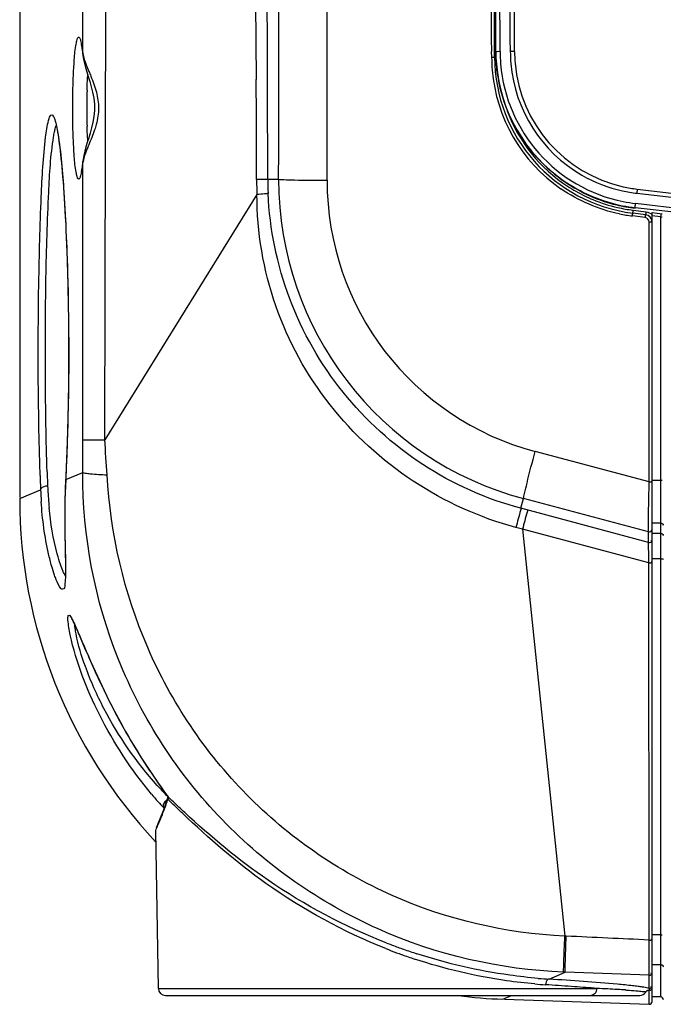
# Model space of a CAD drawing. Header units: millimetres. Extents: x 0 to 1660, y 0 to 1166.
# Tile 13 of 94: x 577 to 622, y 340 to 409. Entities that reach past the tile are written whole.
import ezdxf

# ---------------------------------------------------------------- set-up
doc = ezdxf.new("R2010")
doc.units = ezdxf.units.MM
doc.header["$LTSCALE"] = 65.395
doc.layers.get('0').update_dxf_attribs({"linetype": 'CONTINUOUS'})
doc.layers.add('SUPERFICI', color=7, linetype='CONTINUOUS')

msp = doc.modelspace()

# ---------------------------------------------------------------- linework, layer by layer
at = {"color": 9, "linetype": 'Continuous'}
for p, q in [((583.247, 379.318), (583.909, 628.648)), ((581.71, 406.347), (581.707, 441.988)), ((581.71, 406.348), (581.712, 406.239)), ((610.296, 406.066), (610.295, 406.466)), ((610.567, 406.467), (610.587, 406.468)), ((593.855, 401.906), (593.846, 404.506)), ((594.635, 403.951), (594.633, 404.501)), ((594.646, 397.527), (594.635, 403.951)), ((593.864, 397.518), (593.855, 401.906)), ((581.712, 398.673), (581.714, 398.78)), ((581.712, 398.07), (581.712, 398.673)), ((581.719, 379.303), (581.712, 398.07)), ((594.646, 397.527), (595.406, 397.527)), ((593.889, 396.461), (583.247, 379.318)), ((620.47, 396.842), (682.458, 389.604)), ((682.667, 388.559), (620.353, 395.835)), ((621.036, 394.853), (620.131, 394.964)), ((620.185, 395.369), (621.09, 395.258)), ((682.466, 388.286), (620.324, 395.542)), ((621.505, 394.994), (622.105, 394.924)), ((622.105, 394.924), (622.105, 340.399)), ((621.299, 376.394), (621.299, 394.555)), ((621.299, 376.394), (613.336, 378.509)), ((580.519, 376.546), (581.712, 377.039)), ((580.52, 376.547), (580.519, 376.572)), ((621.28, 375.037), (621.299, 376.394)), ((622.105, 376.478), (621.505, 376.478)), ((577.305, 375.218), (578.766, 375.823)), ((612.344, 374.537), (612.527, 375.217)), ((621.253, 372.899), (612.527, 375.217)), ((621.269, 374.216), (621.28, 375.037)), ((620.901, 372.242), (612.344, 374.537)), ((621.253, 372.899), (621.261, 373.612)), ((621.261, 373.612), (621.269, 374.216)), ((612.446, 373.074), (611.991, 373.198)), ((621.289, 370.735), (612.446, 373.074)), ((612.446, 373.074), (615.409, 344.648)), ((621.253, 372.147), (621.253, 372.899)), ((622.105, 373.5), (621.505, 373.5)), ((621.253, 372.147), (620.901, 372.242)), ((622.105, 372.783), (621.505, 372.783)), ((621.264, 371.729), (621.253, 372.147)), ((621.27, 371.463), (621.264, 371.729)), ((621.278, 371.176), (621.27, 371.463)), ((621.289, 370.735), (621.278, 371.176)), ((622.105, 371.016), (621.505, 371.016)), ((621.301, 344.371), (621.289, 370.735)), ((587.672, 354.375), (587.656, 354.394)), ((586.811, 352.03), (586.804, 352.015)), ((622.105, 344.737), (621.505, 344.737)), ((615.506, 344.643), (615.409, 344.648)), ((621.299, 343.219), (621.301, 344.231)), ((621.301, 344.231), (621.301, 344.371)), ((621.298, 342.801), (621.299, 343.219)), ((621.298, 341.924), (621.298, 342.801)), ((622.105, 342.651), (621.505, 342.651)), ((614.315, 341.641), (615.434, 342.126)), ((615.434, 342.126), (615.326, 342.13)), ((621.298, 341.924), (615.434, 342.126)), ((621.298, 340.996), (621.298, 341.924)), ((614.29, 341.235), (614.064, 341.249)), ((586.996, 340.993), (617.641, 340.993)), ((621.298, 340.524), (621.298, 340.873)), ((611.083, 340.24), (611.674, 340.496)), ((621.297, 339.883), (621.298, 340.524))]:
    msp.add_line(p, q, dxfattribs=at)
at = {"color": 7, "linetype": 'Continuous'}
for p, q in [((581.594, 406.97), (581.592, 406.976)), ((581.592, 406.976), (581.594, 406.97)), ((581.596, 406.966), (581.594, 406.97)), ((581.594, 406.97), (581.6, 406.949)), ((581.6, 406.949), (581.607, 406.919)), ((581.607, 406.919), (581.617, 406.877)), ((581.617, 406.877), (581.628, 406.825)), ((581.628, 406.825), (581.639, 406.763)), ((581.639, 406.763), (581.652, 406.692)), ((581.652, 406.692), (581.664, 406.612)), ((581.664, 406.612), (581.677, 406.524)), ((581.677, 406.524), (581.69, 406.427)), ((581.69, 406.427), (581.702, 406.322)), ((581.702, 406.322), (581.712, 406.237)), ((581.712, 406.239), (581.712, 406.238)), ((581.712, 406.239), (581.719, 406.181)), ((581.719, 406.181), (581.764, 405.908)), ((581.764, 405.908), (581.827, 405.626)), ((581.827, 405.626), (581.905, 405.333)), ((581.905, 405.333), (581.996, 405.024)), ((581.996, 405.024), (582.096, 404.7)), ((582.096, 404.7), (582.2, 404.359)), ((582.2, 404.359), (582.304, 403.995)), ((582.304, 403.995), (582.402, 403.606)), ((582.402, 403.606), (582.48, 403.199)), ((582.48, 403.199), (582.526, 402.787)), ((582.526, 402.787), (582.535, 402.502)), ((582.535, 402.502), (582.531, 402.325)), ((582.494, 401.917), (582.424, 401.512)), ((582.531, 402.325), (582.494, 401.917)), ((582.333, 401.124), (582.231, 400.761)), ((582.424, 401.512), (582.333, 401.124)), ((579.954, 400.786), (579.983, 400.614)), ((579.983, 400.614), (580.012, 400.427)), ((580.012, 400.427), (580.042, 400.225)), ((582.127, 400.419), (582.027, 400.094)), ((582.231, 400.761), (582.127, 400.419)), ((580.042, 400.225), (580.072, 400.008)), ((580.072, 400.008), (580.102, 399.775)), ((580.102, 399.775), (580.132, 399.526)), ((581.934, 399.784), (581.852, 399.49)), ((582.027, 400.094), (581.934, 399.784)), ((580.132, 399.526), (580.162, 399.262)), ((580.162, 399.262), (580.192, 398.983)), ((581.785, 399.208), (581.734, 398.935)), ((581.852, 399.49), (581.785, 399.208)), ((580.192, 398.983), (580.221, 398.687)), ((580.221, 398.687), (580.251, 398.376)), ((580.251, 398.376), (580.28, 398.05)), ((581.664, 398.387), (581.649, 398.296)), ((581.678, 398.49), (581.664, 398.387)), ((581.693, 398.605), (581.678, 398.49)), ((581.708, 398.731), (581.693, 398.605)), ((581.714, 398.782), (581.708, 398.731)), ((581.734, 398.935), (581.714, 398.78)), ((580.28, 398.05), (580.309, 397.708)), ((580.309, 397.708), (580.337, 397.35)), ((581.611, 398.098), (581.604, 398.07)), ((581.622, 398.151), (581.611, 398.098)), ((581.635, 398.217), (581.622, 398.151)), ((581.649, 398.296), (581.635, 398.217)), ((580.337, 397.35), (580.365, 396.978)), ((580.365, 396.978), (580.392, 396.59)), ((580.392, 396.59), (580.419, 396.187)), ((620.441, 396.549), (792.257, 376.487)), ((580.419, 396.187), (580.445, 395.768)), ((580.445, 395.768), (580.471, 395.336)), ((580.471, 395.336), (580.495, 394.888)), ((580.495, 394.888), (580.519, 394.427)), ((621.066, 395.055), (620.16, 395.166)), ((621.505, 395.199), (622.211, 395.117)), ((621.505, 340.078), (621.505, 395.199)), ((580.519, 394.427), (580.541, 393.951)), ((580.541, 393.951), (580.563, 393.462)), ((580.563, 393.462), (580.584, 392.96)), ((580.584, 392.96), (580.603, 392.445)), ((580.603, 392.445), (580.621, 391.917)), ((580.621, 391.917), (580.638, 391.378)), ((580.638, 391.378), (580.654, 390.827)), ((580.654, 390.827), (580.668, 390.266)), ((580.668, 390.266), (580.68, 389.694)), ((580.68, 389.694), (580.692, 389.113)), ((580.692, 389.113), (580.701, 388.523)), ((580.701, 388.523), (580.709, 387.925)), ((580.709, 387.925), (580.715, 387.32)), ((580.715, 387.32), (580.72, 386.708)), ((580.72, 386.708), (580.722, 386.09)), ((580.722, 386.09), (580.723, 385.467)), ((580.723, 385.467), (580.722, 384.84)), ((580.722, 384.84), (580.719, 384.211)), ((580.719, 384.211), (580.714, 383.579)), ((580.714, 383.579), (580.707, 382.946)), ((580.707, 382.946), (580.699, 382.314)), ((580.699, 382.314), (580.688, 381.682)), ((580.688, 381.682), (580.675, 381.053)), ((580.675, 381.053), (580.66, 380.427)), ((580.643, 379.805), (580.625, 379.19)), ((580.66, 380.427), (580.643, 379.805)), ((580.625, 379.19), (580.604, 378.581)), ((580.604, 378.581), (580.581, 377.979)), ((580.581, 377.979), (580.556, 377.387)), ((580.556, 377.387), (580.53, 376.806)), ((580.51, 376.386), (580.494, 375.999)), ((580.53, 376.806), (580.51, 376.386)), ((580.494, 375.999), (580.481, 375.62)), ((580.47, 375.251), (580.463, 374.891)), ((580.481, 375.62), (580.47, 375.251)), ((580.458, 374.542), (580.455, 374.202)), ((580.463, 374.891), (580.458, 374.542)), ((580.455, 374.202), (580.454, 373.873)), ((580.454, 373.873), (580.455, 373.554)), ((580.455, 373.554), (580.456, 373.246)), ((580.456, 373.246), (580.46, 372.949)), ((580.46, 372.949), (580.464, 372.662)), ((580.464, 372.662), (580.468, 372.387)), ((580.468, 372.387), (580.473, 372.123)), ((580.473, 372.123), (580.493, 371.18)), ((580.493, 371.18), (580.497, 370.973)), ((580.497, 370.973), (580.5, 370.777)), ((580.5, 370.777), (580.502, 370.592)), ((580.502, 370.592), (580.504, 370.42)), ((580.504, 370.42), (580.504, 370.258)), ((580.504, 370.258), (580.504, 370.109)), ((580.93, 366.814), (580.922, 366.823)), ((580.922, 366.823), (580.931, 366.812)), ((580.935, 366.809), (580.93, 366.814)), ((580.931, 366.812), (580.946, 366.789)), ((580.946, 366.789), (580.965, 366.759)), ((580.965, 366.759), (580.989, 366.717)), ((580.989, 366.717), (581.017, 366.667)), ((581.017, 366.667), (581.047, 366.608)), ((581.047, 366.608), (581.081, 366.541)), ((581.081, 366.541), (581.118, 366.466)), ((581.118, 366.466), (581.157, 366.382)), ((581.157, 366.382), (581.199, 366.291)), ((581.199, 366.291), (581.244, 366.192)), ((581.244, 366.192), (581.292, 366.085)), ((581.292, 366.085), (581.342, 365.97)), ((581.342, 365.97), (581.395, 365.848)), ((581.395, 365.848), (581.509, 365.583)), ((581.509, 365.583), (581.844, 364.796)), ((581.844, 364.796), (581.998, 364.436)), ((581.998, 364.436), (582.08, 364.248)), ((582.08, 364.248), (582.164, 364.053)), ((582.164, 364.053), (582.252, 363.853)), ((582.252, 363.853), (582.342, 363.648)), ((582.342, 363.648), (582.436, 363.438)), ((582.436, 363.438), (582.533, 363.223)), ((582.533, 363.223), (582.632, 363.004)), ((582.632, 363.004), (582.735, 362.78)), ((582.735, 362.78), (582.841, 362.552)), ((582.841, 362.552), (582.95, 362.32)), ((582.95, 362.32), (583.061, 362.085)), ((583.061, 362.085), (583.176, 361.846)), ((583.176, 361.846), (583.294, 361.604)), ((583.294, 361.604), (583.415, 361.36)), ((583.415, 361.36), (583.539, 361.112)), ((583.539, 361.112), (583.666, 360.863)), ((583.666, 360.863), (583.796, 360.611)), ((583.796, 360.611), (583.928, 360.358)), ((583.928, 360.358), (584.064, 360.102)), ((584.064, 360.102), (584.202, 359.846)), ((584.202, 359.846), (584.342, 359.588)), ((584.342, 359.588), (584.486, 359.33)), ((584.486, 359.33), (584.631, 359.07)), ((584.631, 359.07), (584.78, 358.811)), ((584.78, 358.811), (584.93, 358.551)), ((584.93, 358.551), (585.083, 358.292)), ((585.083, 358.292), (585.237, 358.032)), ((585.237, 358.032), (585.394, 357.774)), ((585.394, 357.774), (585.552, 357.516)), ((585.552, 357.516), (585.712, 357.259)), ((585.712, 357.259), (585.874, 357.003)), ((585.874, 357.003), (586.037, 356.749)), ((586.037, 356.749), (586.201, 356.497)), ((586.201, 356.497), (586.366, 356.246)), ((586.366, 356.246), (586.532, 355.998)), ((586.532, 355.998), (586.698, 355.753)), ((586.698, 355.753), (586.864, 355.51)), ((586.864, 355.51), (587.031, 355.27)), ((587.031, 355.27), (587.197, 355.033)), ((587.197, 355.033), (587.363, 354.8)), ((587.363, 354.8), (587.527, 354.571)), ((587.661, 354.364), (587.522, 353.947)), ((587.527, 354.571), (587.658, 354.391)), ((587.658, 354.391), (587.662, 354.383)), ((587.662, 354.366), (587.661, 354.363)), ((587.661, 354.363), (587.661, 354.364)), ((587.662, 354.383), (587.664, 354.379)), ((587.663, 354.374), (587.662, 354.366)), ((587.664, 354.379), (587.663, 354.374)), ((587.522, 353.947), (587.396, 353.594)), ((587.407, 353.624), (587.408, 353.626)), ((587.17, 353.002), (587.075, 352.766)), ((587.199, 353.076), (587.118, 352.872)), ((587.278, 353.279), (587.17, 353.002)), ((587.396, 353.594), (587.278, 353.279)), ((586.884, 352.311), (586.845, 352.222)), ((586.93, 352.42), (586.856, 352.248)), ((586.994, 352.572), (586.93, 352.42)), ((587.075, 352.766), (586.994, 352.572)), ((587.118, 352.872), (587.046, 352.695)), ((586.804, 352.015), (586.996, 340.993)), ((621.064, 340.734), (621.083, 340.761)), ((621.064, 340.734), (621.064, 340.734)), ((621.083, 340.761), (621.132, 340.813)), ((621.132, 340.813), (621.169, 340.842)), ((621.169, 340.842), (621.194, 340.857)), ((621.194, 340.857), (621.212, 340.866)), ((621.212, 340.866), (621.223, 340.87)), ((621.223, 340.87), (621.224, 340.87)), ((621.224, 340.87), (621.223, 340.87)), ((587.496, 340.501), (620.641, 340.501)), ((611.181, 340.236), (621.297, 339.883))]:
    msp.add_line(p, q, dxfattribs=at)
for centre, radius, start, end in [((-4214.928, 400.001), 4825.433, 0.072058, 4.315093), ((-4214.945, 400.001), 4825.517, 0.07677, 0.410109), ((-4214.93, 400.001), 4826.535, 0.07677, 0.409826), ((621.501, 406.084), 11, 180.07473, 263), ((621.356, 406.482), 10.789, 180.08193, 183.49172), ((621.59, 406.482), 9.99, 180.08046, 184.99205), ((621.504, 406.491), 10.937, 183.49048, 186.73935), ((621.6, 406.481), 9.999, 184.98136, 240.00048), ((621.598, 406.475), 9.993, 239.99351, 257.50343), ((621.721, 406.713), 11.305, 243.07279, 246.39138), ((621.666, 406.58), 11.161, 246.37652, 256.36606), ((621.601, 406.478), 9.996, 257.48926, 263.33511), ((621.594, 406.306), 10.878, 256.3966, 259.82067), ((621.557, 406.104), 10.672, 259.81983, 263.33326), ((621.005, 394.559), 0.5, 0, 83), ((750.308, 382.213), 171.661, 181.7957, 182.13344), ((606.404, 376.841), 27.656, 182.10894, 183.81791), ((612.305, 375.218), 35, 180, 223.24282), ((566.559, 331.265), 31.302, 47.3959, 47.58563), ((617.291, 381.041), 39.562, 248.71073, 249.35309), ((617.231, 380.879), 39.39, 249.35224, 250.58446), ((617.119, 380.566), 39.057, 250.58665, 252.01015), ((616.532, 377.549), 35.976, 265.25387, 266.46674), ((587.496, 341.001), 0.5, 181, 270), ((620.641, 341.001), 0.5, 270, 327.69847), ((612.305, 375.218), 35, 262.87326, 268), ((621.305, 340.083), 0.2, 267.76291, 360), ((622.105, 340.199), 0.2, 0, 90)]:
    msp.add_arc(centre, radius, start, end, dxfattribs=at)
at = {"color": 9, "linetype": 'Continuous'}
for centre, radius, start, end in [((-2173.045, 394.213), 2766.911, 0.21314, 3.751717), ((-2154.103, 395.78), 2748.75, 0.181783, 3.743571), ((-2352.592, 403.898), 2948.006, 359.876174, 1.11976), ((-2352.684, 403.83), 2951.485, 359.87632, 1.119901), ((-4214.944, 399.997), 4825.244, 0.076815, 0.410156), ((-4214.814, 400.002), 4825.405, 0.076782, 0.409837), ((-4214.946, 399.996), 4825.832, 0.076773, 0.409795), ((-4214.946, 399.996), 4826.845, 0.076772, 0.409692), ((621.461, 406.08), 11.166, 180.07273, 184.72981), ((621.512, 406.485), 10.926, 180.08857, 184.74368), ((621.519, 406.481), 10.638, 180.09968, 184.77448), ((621.582, 406.479), 9.687, 180.08922, 185.02233), ((621.603, 406.485), 11.016, 184.7014, 235.55245), ((621.593, 406.475), 10.711, 184.70877, 258.7062), ((621.594, 406.476), 9.699, 184.99999, 257.49947), ((621.496, 406.081), 11.2, 184.71614, 235.39723), ((617.498, 402.539), 35.506, 178.04195, 179.37762), ((619.736, 402.503), 37.743, 179.36005, 180.00333), ((618.313, 402.485), 36.321, 179.97473, 181.95929), ((621.501, 406.089), 10.801, 200.43515, 236.87116), ((567.73, 400.204), 14.066, 353.57415, 353.75236), ((583.677, 398.382), 1.986, 168.50695, 171.5861), ((617.48, 397.548), 23.616, 180.07259, 182.63961), ((616.361, 397.541), 21.715, 180.03901, 182.61853), ((618.448, 397.485), 23.042, 179.89528, 255.10878), ((618.356, 397.416), 19.563, 179.87658, 255.1282), ((621.635, 406.547), 11.086, 235.59571, 244.81588), ((621.511, 406.106), 10.82, 236.87697, 244.12322), ((621.596, 406.474), 9.698, 257.48965, 263.33398), ((621.499, 406.084), 10.796, 244.13018, 247.55523), ((621.628, 406.545), 11.081, 244.84636, 258.65343), ((621.506, 406.105), 10.818, 247.56218, 257.12671), ((621.594, 406.393), 10.925, 258.67293, 263.3283), ((621.59, 406.4), 10.637, 258.64038, 263.31726), ((621.502, 406.092), 10.804, 257.13501, 262.9975), ((621.497, 406.071), 11.191, 258.35995, 262.98888), ((624.523, 405.275), 10.629, 256.84914, 257.44519), ((114.211, 379.623), 467.508, 359.68322, 359.96079), ((461.464, 369.947), 122.143, 3.25331, 4.40009), ((747.142, 382.534), 168.008, 181.85641, 182.05121), ((732.823, 382.023), 153.68, 182.05182, 182.20296), ((622.105, 361.704), 14.774, 89.60283, 90.00016), ((605.042, 377.11), 25.804, 182.2096, 182.80211), ((604.347, 377.071), 25.108, 182.78912, 185.67967), ((605.463, 371.833), 24.924, 221.93155, 223.41637), ((606.949, 371.68), 26.649, 219.96508, 221.4256), ((604.573, 370.992), 23.699, 223.41751, 224.45422), ((605.732, 370.604), 25.025, 221.42137, 222.87542), ((567.154, 361.038), 21.618, 338.88579, 340.59225), ((568.237, 360.653), 20.469, 340.60219, 341.63025), ((565.401, 361.714), 23.498, 336.63321, 338.88822), ((563.209, 362.642), 25.877, 335.7893, 336.671), ((542.033, -1280.466), 1626.769, 87.20702, 87.411358), ((617.047, 379.504), 38.426, 248.40467, 249.59137), ((616.965, 379.286), 38.193, 249.59167, 250.16288), ((616.868, 379.019), 37.909, 250.16477, 251.61163), ((616.245, 375.895), 34.715, 265.16057, 266.39707), ((601.106, 133.42), 208.232, 85.87633, 86.36983), ((604.447, 179.866), 161.666, 85.59199, 85.87375), ((606.988, 212.76), 128.674, 85.251, 85.59447), ((609.515, 164.498), 176.681, 87.11602, 87.36397), ((612.14, 216.437), 124.676, 86.8093, 87.11956), ((614.596, 260.324), 80.721, 86.40291, 86.81598), ((617.385, 317.24), 24.098, 82.51415, 83.41939), ((618.756, 327.61), 13.638, 81.17702, 82.54899), ((620.788, 343.714), 2.887, 276.8511, 278.26186), ((620.9, 342.932), 2.098, 278.29775, 279.13767), ((621.225, 340.908), 0.115, 47.3589, 50.50131)]:
    msp.add_arc(centre, radius, start, end, dxfattribs=at)
for points, knots in [([(581.124, 405.877), (581.152, 406.244), (581.184, 406.736), (581.311, 407.233), (581.356, 407.43), (581.45, 407.464), (581.496, 407.412), (581.531, 407.335), (581.591, 407.147), (581.652, 406.814), (581.691, 406.519), (581.71, 406.347)], [0, 0, 0, 0, 0.394193, 0.511452, 0.572273, 0.587193, 0.605914, 0.636821, 0.681721, 0.814242, 1, 1, 1, 1]), ([(581.71, 406.348), (581.716, 406.305), (581.751, 406.12), (581.807, 405.939), (581.854, 405.801)], [0, 0, 0, 0, 0.227543, 1, 1, 1, 1]), ([(610.296, 406.066), (610.32, 406.066), (610.379, 406.067), (610.421, 406.066), (610.484, 406.069), (610.456, 406.069), (610.448, 406.07)], [0, 0, 0, 0, 0.354839, 0.811552, 0.876908, 1, 1, 1, 1]), ([(610.501, 406.07), (610.501, 406.077), (610.541, 406.066), (610.557, 406.074), (610.575, 406.074)], [0, 0, 0, 0, 0.250712, 1, 1, 1, 1]), ([(610.587, 406.467), (610.608, 406.447), (610.724, 406.484), (610.812, 406.462), (610.881, 406.462)], [0, 0, 0, 0, 0.298046, 1, 1, 1, 1]), ([(611.895, 406.464), (611.826, 406.464), (611.721, 406.453), (611.646, 406.474), (611.6, 406.461), (611.6, 406.468)], [0, 0, 0, 0, 0.708045, 0.923815, 1, 1, 1, 1]), ([(581.071, 405.033), (581.075, 405.107), (581.089, 405.389), (581.108, 405.67), (581.124, 405.877)], [0, 0, 0, 0, 0.264586, 1, 1, 1, 1]), ([(581.013, 402.501), (581.013, 402.722), (581.018, 403.566), (581.04, 404.41), (581.071, 405.033)], [0, 0, 0, 0, 0.261148, 1, 1, 1, 1]), ([(582.013, 403.752), (582.017, 403.844), (582.03, 404.19), (582.049, 404.536), (582.068, 404.79)], [0, 0, 0, 0, 0.263495, 1, 1, 1, 1]), ([(582.141, 405.065), (582.187, 404.954), (582.384, 404.477), (582.567, 403.992), (582.667, 403.608)], [0, 0, 0, 0, 0.232873, 1, 1, 1, 1]), ([(581.071, 399.962), (581.061, 400.159), (581.026, 401.005), (581.013, 401.852), (581.013, 402.501)], [0, 0, 0, 0, 0.233712, 1, 1, 1, 1]), ([(579.543, 402.032), (579.587, 402.031), (579.688, 401.909), (579.832, 401.493), (579.915, 401.071), (579.969, 400.749)], [0, 0, 0, 0, 0.097142, 0.289504, 1, 1, 1, 1]), ([(579.738, 400.854), (579.747, 400.898), (579.779, 401.045), (579.817, 401.192), (579.853, 401.292)], [0, 0, 0, 0, 0.293717, 1, 1, 1, 1]), ([(582.067, 400.223), (582.061, 400.303), (582.038, 400.643), (582.023, 400.983), (582.014, 401.243)], [0, 0, 0, 0, 0.235546, 1, 1, 1, 1]), ([(582.655, 401.361), (582.621, 401.231), (582.472, 400.749), (582.278, 400.282), (582.137, 399.94)], [0, 0, 0, 0, 0.265664, 1, 1, 1, 1]), ([(579.223, 377.091), (579.151, 379.293), (579.083, 383.813), (579.107, 390.325), (579.282, 395.917), (579.469, 399.2), (579.67, 400.475)], [0, 0, 0, 0, 0.282409, 0.579413, 0.83464, 1, 1, 1, 1]), ([(579.969, 400.749), (580.196, 399.386), (580.467, 395.933), (580.805, 387.866), (580.748, 381.162), (580.519, 376.546)], [0, 0, 0, 0, 0.171139, 0.427902, 1, 1, 1, 1]), ([(581.124, 399.117), (581.119, 399.183), (581.098, 399.464), (581.082, 399.746), (581.071, 399.962)], [0, 0, 0, 0, 0.234659, 1, 1, 1, 1]), ([(582.137, 399.94), (582.111, 399.877), (582.014, 399.642), (581.92, 399.406), (581.859, 399.23)], [0, 0, 0, 0, 0.266533, 1, 1, 1, 1]), ([(581.707, 398.63), (581.688, 398.461), (581.65, 398.171), (581.589, 397.845), (581.529, 397.663), (581.494, 397.587), (581.447, 397.538), (581.355, 397.576), (581.311, 397.77), (581.184, 398.267), (581.153, 398.753), (581.124, 399.117)], [0, 0, 0, 0, 0.184712, 0.315972, 0.360289, 0.390691, 0.409096, 0.424239, 0.486052, 0.604239, 1, 1, 1, 1]), ([(594.646, 397.527), (594.618, 397.525), (594.357, 397.521), (594.096, 397.52), (593.864, 397.518)], [0, 0, 0, 0, 0.109149, 1, 1, 1, 1]), ([(595.406, 397.527), (595.524, 397.506), (595.896, 397.503), (597.023, 397.46), (598.035, 397.461), (598.794, 397.458)], [0, 0, 0, 0, 0.105355, 0.327844, 1, 1, 1, 1]), ([(611.991, 373.198), (609.455, 373.886), (604.567, 376.087), (598.662, 381.508), (594.784, 388.533), (593.887, 393.833), (593.889, 396.461)], [0, 0, 0, 0, 0.24998, 0.499977, 0.750003, 1, 1, 1, 1]), ([(594.669, 396.549), (594.591, 396.518), (594.324, 396.505), (594.067, 396.473), (593.889, 396.46)], [0, 0, 0, 0, 0.319904, 1, 1, 1, 1]), ([(612.344, 374.537), (609.924, 375.184), (605.255, 377.266), (599.597, 382.402), (595.81, 389.039), (594.783, 394.046), (594.669, 396.549)], [0, 0, 0, 0, 0.249962, 0.499965, 0.750015, 1, 1, 1, 1]), ([(620.47, 396.842), (620.462, 396.773), (620.439, 396.671), (620.452, 396.594), (620.433, 396.55), (620.441, 396.549)], [0, 0, 0, 0, 0.708115, 0.923858, 1, 1, 1, 1]), ([(620.323, 395.542), (620.306, 395.566), (620.355, 395.675), (620.345, 395.767), (620.353, 395.835)], [0, 0, 0, 0, 0.297969, 1, 1, 1, 1]), ([(620.131, 394.964), (620.134, 394.988), (620.141, 395.046), (620.145, 395.088), (620.156, 395.15), (620.154, 395.122), (620.153, 395.114)], [0, 0, 0, 0, 0.355056, 0.811518, 0.876745, 1, 1, 1, 1]), ([(620.16, 395.166), (620.147, 395.168), (620.19, 395.251), (620.175, 395.287), (620.18, 395.327)], [0, 0, 0, 0, 0.253562, 1, 1, 1, 1]), ([(621.036, 394.853), (621.039, 394.876), (621.047, 394.935), (621.05, 394.977), (621.062, 395.039), (621.059, 395.011), (621.058, 395.003)], [0, 0, 0, 0, 0.355047, 0.811498, 0.876704, 1, 1, 1, 1]), ([(621.066, 395.055), (621.052, 395.057), (621.095, 395.14), (621.08, 395.176), (621.085, 395.216)], [0, 0, 0, 0, 0.253562, 1, 1, 1, 1]), ([(622.128, 395.126), (622.141, 395.125), (622.098, 395.042), (622.114, 395.006), (622.109, 394.966)], [0, 0, 0, 0, 0.253188, 1, 1, 1, 1]), ([(621.299, 394.555), (621.323, 394.555), (621.382, 394.556), (621.425, 394.554), (621.488, 394.557), (621.46, 394.558), (621.452, 394.558)], [0, 0, 0, 0, 0.354841, 0.811552, 0.876907, 1, 1, 1, 1]), ([(581.721, 379.316), (581.775, 379.318), (582.283, 379.319), (582.792, 379.319), (583.247, 379.318)], [0, 0, 0, 0, 0.105608, 1, 1, 1, 1]), ([(612.527, 375.217), (612.536, 375.336), (612.629, 375.697), (612.878, 376.797), (613.141, 377.775), (613.336, 378.509)], [0, 0, 0, 0, 0.105375, 0.327884, 1, 1, 1, 1]), ([(615.326, 342.13), (610.89, 342.299), (601.992, 344.358), (590.83, 352.191), (583.405, 363.628), (581.696, 372.602), (581.712, 377.039)], [0, 0, 0, 0, 0.250054, 0.500085, 0.750084, 1, 1, 1, 1]), ([(581.712, 377.039), (581.763, 377.01), (581.945, 376.988), (582.504, 376.915), (583.018, 376.896), (583.41, 376.878)], [0, 0, 0, 0, 0.103535, 0.311719, 1, 1, 1, 1]), ([(580.519, 376.546), (580.459, 375.298), (580.434, 373.176), (580.512, 371.057), (580.513, 370.186)], [0, 0, 0, 0, 0.589378, 1, 1, 1, 1]), ([(615.409, 344.648), (611.284, 344.83), (603.02, 346.762), (592.61, 353.989), (585.548, 364.508), (583.647, 372.754), (583.41, 376.878)], [0, 0, 0, 0, 0.24996, 0.49991, 0.749894, 1, 1, 1, 1]), ([(621.299, 376.394), (621.323, 376.394), (621.382, 376.395), (621.425, 376.393), (621.488, 376.396), (621.46, 376.397), (621.452, 376.397)], [0, 0, 0, 0, 0.354841, 0.811552, 0.876907, 1, 1, 1, 1]), ([(578.766, 375.823), (578.769, 375.862), (578.859, 376.054), (579.096, 376.11), (579.257, 376.116)], [0, 0, 0, 0, 0.193557, 1, 1, 1, 1]), ([(580.16, 370.603), (580.077, 370.848), (579.69, 372.148), (579.471, 373.495), (579.362, 374.586)], [0, 0, 0, 0, 0.191025, 1, 1, 1, 1]), ([(612.345, 374.537), (612.333, 374.49), (612.216, 374.043), (612.098, 373.597), (611.991, 373.198)], [0, 0, 0, 0, 0.104544, 1, 1, 1, 1]), ([(612.81, 374.412), (612.796, 374.366), (612.675, 373.92), (612.553, 373.474), (612.446, 373.074)], [0, 0, 0, 0, 0.104542, 1, 1, 1, 1]), ([(621.253, 372.899), (621.307, 372.885), (621.391, 372.886), (621.486, 372.962), (621.458, 373.02), (621.441, 373.042)], [0, 0, 0, 0, 0.522727, 0.737181, 1, 1, 1, 1]), ([(622.105, 373.5), (622.122, 373.5), (622.157, 373.496), (622.19, 373.487), (622.207, 373.48)], [0, 0, 0, 0, 0.480892, 1, 1, 1, 1]), ([(622.207, 373.48), (622.233, 373.469), (622.293, 373.435), (622.271, 373.365), (622.253, 373.342)], [0, 0, 0, 0, 0.489895, 1, 1, 1, 1]), ([(621.253, 372.147), (621.307, 372.133), (621.391, 372.133), (621.486, 372.21), (621.458, 372.268), (621.441, 372.29)], [0, 0, 0, 0, 0.522726, 0.73718, 1, 1, 1, 1]), ([(622.105, 372.783), (622.122, 372.783), (622.157, 372.779), (622.19, 372.769), (622.207, 372.762)], [0, 0, 0, 0, 0.480886, 1, 1, 1, 1]), ([(622.207, 372.762), (622.233, 372.752), (622.293, 372.718), (622.271, 372.647), (622.253, 372.625)], [0, 0, 0, 0, 0.489794, 1, 1, 1, 1]), ([(622.105, 371.016), (622.121, 371.016), (622.156, 371.015), (622.19, 371.012), (622.207, 371.01)], [0, 0, 0, 0, 0.48931, 1, 1, 1, 1]), ([(622.207, 371.01), (622.229, 371.007), (622.292, 371.013), (622.263, 370.972), (622.253, 370.968)], [0, 0, 0, 0, 0.676008, 1, 1, 1, 1]), ([(580.406, 369.978), (580.385, 370.022), (580.295, 370.227), (580.217, 370.437), (580.16, 370.603)], [0, 0, 0, 0, 0.21697, 1, 1, 1, 1]), ([(580.513, 370.186), (580.514, 369.861), (580.513, 369.524), (580.429, 368.882), (580.306, 368.88)], [0, 0, 0, 0, 0.725744, 1, 1, 1, 1]), ([(621.289, 370.735), (621.313, 370.735), (621.372, 370.74), (621.432, 370.732), (621.486, 370.769), (621.459, 370.779), (621.449, 370.783)], [0, 0, 0, 0, 0.332505, 0.773245, 0.861602, 1, 1, 1, 1]), ([(580.838, 365.696), (580.766, 366.033), (580.699, 366.496), (580.659, 366.908), (580.706, 367.072), (580.741, 367.072)], [0, 0, 0, 0, 0.736594, 0.924957, 1, 1, 1, 1]), ([(580.741, 367.072), (580.791, 367.072), (580.897, 366.911), (581.046, 366.648), (581.259, 366.175), (581.413, 365.817), (581.501, 365.61)], [0, 0, 0, 0, 0.089104, 0.286895, 0.59332, 1, 1, 1, 1]), ([(581.246, 365.76), (581.234, 365.821), (581.197, 366.027), (581.167, 366.234), (581.159, 366.381)], [0, 0, 0, 0, 0.29796, 1, 1, 1, 1]), ([(586.524, 354.563), (585.099, 356.262), (582.796, 359.809), (581.251, 363.763), (580.838, 365.696)], [0, 0, 0, 0, 0.528693, 1, 1, 1, 1]), ([(586.921, 355.178), (585.466, 356.797), (583.584, 359.499), (581.943, 363.195), (581.396, 364.983), (581.246, 365.76)], [0, 0, 0, 0, 0.539097, 0.804137, 1, 1, 1, 1]), ([(581.501, 365.61), (582.302, 363.728), (584.04, 359.807), (586.355, 356.182), (587.672, 354.375)], [0, 0, 0, 0, 0.477665, 1, 1, 1, 1]), ([(587.672, 354.375), (587.683, 354.359), (587.712, 354.304), (587.69, 354.234), (587.663, 354.202)], [0, 0, 0, 0, 0.313009, 1, 1, 1, 1]), ([(587.393, 353.577), (587.367, 353.613), (587.304, 353.835), (587.459, 354.055), (587.595, 354.165)], [0, 0, 0, 0, 0.202774, 1, 1, 1, 1]), ([(588.685, 353.227), (588.59, 353.318), (588.251, 353.644), (587.912, 353.971), (587.663, 354.202)], [0, 0, 0, 0, 0.279337, 1, 1, 1, 1]), ([(602.904, 343.776), (599.946, 344.947), (594.86, 347.717), (590.518, 351.471), (588.685, 353.227)], [0, 0, 0, 0, 0.556283, 1, 1, 1, 1]), ([(622.105, 344.737), (622.121, 344.737), (622.156, 344.736), (622.19, 344.733), (622.207, 344.731)], [0, 0, 0, 0, 0.489302, 1, 1, 1, 1]), ([(615.326, 342.13), (615.315, 342.2), (615.338, 342.45), (615.338, 342.96), (615.374, 343.728), (615.395, 344.32), (615.409, 344.648)], [0, 0, 0, 0, 0.084657, 0.294482, 0.609575, 1, 1, 1, 1]), ([(615.434, 342.126), (615.421, 342.196), (615.444, 342.446), (615.441, 342.955), (615.474, 343.724), (615.493, 344.316), (615.506, 344.643)], [0, 0, 0, 0, 0.084587, 0.294385, 0.609503, 1, 1, 1, 1]), ([(621.301, 344.371), (621.325, 344.371), (621.38, 344.377), (621.438, 344.369), (621.487, 344.406), (621.462, 344.415), (621.452, 344.419)], [0, 0, 0, 0, 0.336171, 0.773555, 0.860022, 1, 1, 1, 1]), ([(613.316, 341.304), (612.654, 341.36), (609.806, 341.683), (606.998, 342.352), (604.909, 343.046)], [0, 0, 0, 0, 0.231872, 1, 1, 1, 1]), ([(622.105, 342.651), (622.122, 342.651), (622.157, 342.647), (622.19, 342.637), (622.207, 342.63)], [0, 0, 0, 0, 0.480799, 1, 1, 1, 1]), ([(622.207, 342.63), (622.233, 342.619), (622.293, 342.585), (622.271, 342.514), (622.253, 342.492)], [0, 0, 0, 0, 0.48916, 1, 1, 1, 1]), ([(621.298, 341.924), (621.346, 341.922), (621.455, 341.923), (621.477, 342.05), (621.452, 342.082)], [0, 0, 0, 0, 0.545343, 1, 1, 1, 1]), ([(614.314, 341.641), (614.282, 341.641), (614.121, 341.576), (614.07, 341.381), (614.063, 341.249)], [0, 0, 0, 0, 0.194025, 1, 1, 1, 1]), ([(620.147, 341.179), (619.796, 341.22), (617.855, 341.414), (615.909, 341.543), (614.315, 341.641)], [0, 0, 0, 0, 0.181115, 1, 1, 1, 1]), ([(617.641, 340.993), (617.639, 340.87), (617.573, 340.632), (617.345, 340.501), (617.24, 340.501)], [0, 0, 0, 0, 0.538437, 1, 1, 1, 1]), ([(619.66, 340.886), (619.745, 340.88), (620.034, 340.861), (620.324, 340.84), (620.528, 340.822)], [0, 0, 0, 0, 0.292652, 1, 1, 1, 1]), ([(620.528, 340.822), (620.656, 340.81), (620.821, 340.773), (621.027, 340.779), (621.063, 340.742)], [0, 0, 0, 0, 0.713018, 1, 1, 1, 1]), ([(621.298, 340.996), (621.271, 341.004), (621.122, 341.042), (620.971, 341.067), (620.848, 341.086)], [0, 0, 0, 0, 0.183516, 1, 1, 1, 1]), ([(621.063, 340.742), (621.064, 340.741), (621.066, 340.738), (621.065, 340.735), (621.064, 340.734)], [0, 0, 0, 0, 0.534831, 1, 1, 1, 1]), ([(621.233, 340.861), (621.244, 340.863), (621.266, 340.867), (621.288, 340.871), (621.298, 340.873)], [0, 0, 0, 0, 0.525497, 1, 1, 1, 1]), ([(621.298, 340.996), (621.346, 340.995), (621.455, 340.996), (621.477, 341.122), (621.452, 341.154)], [0, 0, 0, 0, 0.545252, 1, 1, 1, 1]), ([(621.298, 340.873), (621.346, 340.871), (621.455, 340.873), (621.477, 340.999), (621.452, 341.031)], [0, 0, 0, 0, 0.545239, 1, 1, 1, 1]), ([(621.298, 340.873), (621.315, 340.885), (621.359, 340.924), (621.322, 340.974), (621.302, 340.992)], [0, 0, 0, 0, 0.448047, 1, 1, 1, 1])]:
    msp.add_open_spline(points, degree=3, knots=knots, dxfattribs=at)
for points in [[(581.854, 405.801), (581.885, 405.71), (581.919, 405.621), (581.953, 405.531)], [(581.953, 405.531), (582.013, 405.375), (582.077, 405.22), (582.141, 405.065)], [(582.667, 403.608), (582.76, 403.248), (582.816, 402.874), (582.816, 402.502)], [(582.816, 402.502), (582.816, 402.313), (582.801, 402.124), (582.774, 401.936)], [(582.774, 401.936), (582.747, 401.742), (582.706, 401.55), (582.655, 401.361)], [(579.67, 400.475), (579.69, 400.601), (579.712, 400.728), (579.738, 400.854)], [(581.859, 399.23), (581.808, 399.082), (581.762, 398.932), (581.731, 398.778)], [(619.239, 395.11), (617.782, 395.41), (616.36, 396.017), (615.136, 396.862)], [(621.09, 395.258), (621.243, 395.239), (621.397, 395.163), (621.505, 395.053)], [(621.299, 394.555), (621.299, 394.687), (621.168, 394.837), (621.036, 394.853)], [(580.497, 369.795), (580.465, 369.855), (580.434, 369.916), (580.406, 369.978)], [(587.663, 354.202), (587.647, 354.253), (587.645, 354.312), (587.661, 354.363)]]:
    msp.add_open_spline(points, degree=3, dxfattribs=at)
at = {"color": 7, "linetype": 'Continuous'}
for points, knots in [([(610.643, 405.208), (610.847, 403.481), (612.09, 400.072), (614.782, 397.638), (616.307, 396.804)], [0, 0, 0, 0, 0.500165, 1, 1, 1, 1]), ([(579.116, 400.472), (579.164, 400.864), (579.243, 401.378), (579.382, 401.878), (579.493, 402.033), (579.543, 402.032)], [0, 0, 0, 0, 0.718144, 0.90893, 1, 1, 1, 1]), ([(578.732, 376.834), (578.591, 381.301), (578.562, 387.795), (578.763, 395.674), (578.946, 399.088), (579.116, 400.472)], [0, 0, 0, 0, 0.566847, 0.823197, 1, 1, 1, 1]), ([(616.307, 396.804), (616.374, 396.767), (616.476, 396.725), (616.552, 396.661), (616.602, 396.653), (616.602, 396.644)], [0, 0, 0, 0, 0.684233, 0.91279, 1, 1, 1, 1]), ([(579.547, 370.48), (579.463, 370.771), (579.09, 372.253), (578.891, 373.777), (578.809, 374.999)], [0, 0, 0, 0, 0.198326, 1, 1, 1, 1]), ([(579.804, 369.694), (579.782, 369.751), (579.688, 370.01), (579.606, 370.274), (579.547, 370.48)], [0, 0, 0, 0, 0.222281, 1, 1, 1, 1]), ([(580.306, 368.88), (580.206, 368.879), (579.998, 369.225), (579.883, 369.484), (579.804, 369.694)], [0, 0, 0, 0, 0.308376, 1, 1, 1, 1]), ([(588.839, 353.287), (588.738, 353.381), (588.375, 353.72), (588.013, 354.061), (587.748, 354.305)], [0, 0, 0, 0, 0.276514, 1, 1, 1, 1]), ([(602.927, 344.178), (600.022, 345.31), (595.003, 347.975), (590.669, 351.583), (588.839, 353.287)], [0, 0, 0, 0, 0.55493, 1, 1, 1, 1]), ([(613.555, 341.696), (612.887, 341.752), (610.011, 342.071), (607.172, 342.731), (605.056, 343.418)], [0, 0, 0, 0, 0.231553, 1, 1, 1, 1])]:
    msp.add_open_spline(points, degree=3, knots=knots, dxfattribs=at)
at = {"layer": 'SUPERFICI', "color": 7, "linetype": 'Continuous'}
for p, q in [((577.305, 503.565), (577.305, 375.285)), ((622.105, 340.399), (621.505, 340.399))]:
    msp.add_line(p, q, dxfattribs=at)

doc.saveas('drawing.dxf')
